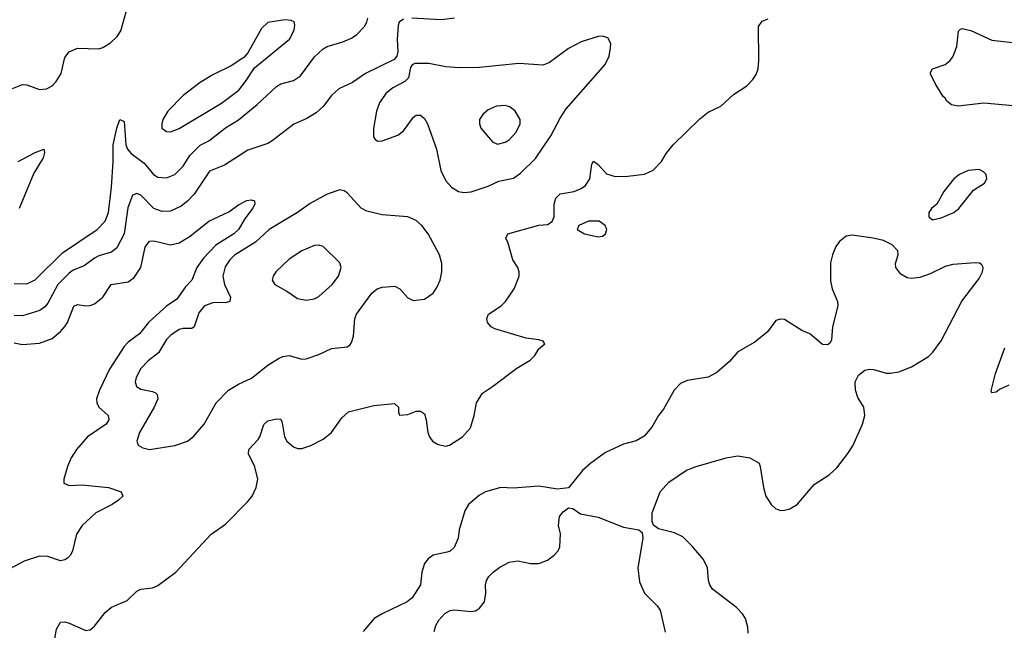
# Model space of a CAD drawing. Header units: inches. Extents: x 1550315 to 1685896, y 510706 to 640504.
# Tile 138 of 256: x 1616417 to 1621069, y 552015 to 554903. Entities that reach past the tile are written whole.
import ezdxf

# ---------------------------------------------------------------- set-up
doc = ezdxf.new("R2010")
doc.units = ezdxf.units.IN
doc.header["$MEASUREMENT"] = 0
doc.layers.add('B6515', color=7, linetype='Continuous')
doc.layers.add('B6525', color=7, linetype='Continuous')

msp = doc.modelspace()

# ---------------------------------------------------------------- linework, layer by layer
at = {"layer": 'B6515', "color": 5}
for points, elevation in [([(1616382.8, 554577.2), (1616430, 554595.3), (1616450, 554593.8), (1616510, 554572.2), (1616544.1, 554575.9), (1616570.5, 554589.5), (1616589.8, 554610.1), (1616612.4, 554647.6), (1616630, 554724), (1616650, 554750.3), (1616690, 554768), (1616790, 554765), (1616810, 554771.1), (1616846.5, 554793.5), (1616877, 554823), (1616895.4, 554850), (1616922.3, 554950)], 480), ([(1616390, 553654.2), (1616450, 553653), (1616490, 553672.9), (1616619.5, 553800.5), (1616782.9, 553910), (1616820.8, 553950), (1616835.7, 553990), (1616850.9, 554110), (1616859.1, 554230), (1616858.5, 554310), (1616875.1, 554390), (1616890, 554430.8), (1616910, 554421), (1616917.8, 554310), (1616926.5, 554290), (1616943.2, 554270), (1617004.2, 554224.2), (1617049.1, 554170), (1617070, 554157.2), (1617110, 554154.7), (1617150, 554170.2), (1617190, 554209.1), (1617220.3, 554259.7), (1617270, 554308.8), (1617310.7, 554329.3), (1617388.9, 554391.1), (1617450, 554429.5), (1617538.3, 554501.7), (1617630, 554587), (1617650, 554598.7), (1617710, 554615.6), (1617743.3, 554636.7), (1617810, 554726.2), (1617850, 554764.1), (1617870, 554775), (1617943, 554797), (1617985.2, 554814.8), (1618010, 554832.6), (1618045.3, 554870), (1618057.3, 554890), (1618062.2, 554910)], 460), ([(1618471, 554909), (1618410, 554902.3), (1618269.7, 554910.3)], 440), ([(1618230, 554905.5), (1618210, 554890.6), (1618205.1, 554874.9), (1618199.5, 554810), (1618202.7, 554750), (1618199, 554730), (1618186.3, 554713.7), (1618050, 554648), (1617990, 554605.5), (1617924.6, 554575.4), (1617890, 554544.2), (1617850, 554491.8), (1617817.3, 554462.7), (1617770, 554433.6), (1617711.4, 554408.6), (1617610, 554329.1), (1617590, 554317.3), (1617494.5, 554285.5), (1617384.9, 554215.1), (1617313.7, 554186.3), (1617241.8, 554078.2), (1617210, 554044.2), (1617179.2, 554020.8), (1617130, 553997.8), (1617090, 553994.7), (1617050, 554010.2), (1616990, 554072.7), (1616970, 554080.9), (1616950, 554073.4), (1616927.8, 554012.2), (1616911, 553890), (1616876.6, 553823.4), (1616850, 553802.9), (1616790, 553785.3), (1616770, 553775.1), (1616721.8, 553738.2), (1616670, 553718.3), (1616650, 553703.6), (1616596.6, 553650), (1616550, 553562), (1616535.6, 553544.4), (1616512.6, 553527.4), (1616430, 553502.3), (1616390, 553503.5)], 440), ([(1616568.2, 551890), (1616590, 552020.7), (1616610, 552054), (1616630, 552055.3), (1616650, 552048.7), (1616730, 552013.7), (1616750, 552016.9), (1616770, 552034), (1616821.2, 552098.8), (1616850, 552124.4), (1616924.7, 552155.3), (1616970, 552199.3), (1616989.9, 552210.1), (1617044, 552216), (1617070, 552227.3), (1617154.8, 552290), (1617321.6, 552470), (1617390, 552516.6), (1617495.4, 552624.6), (1617514.9, 552650), (1617534, 552690), (1617541.8, 552730), (1617528.2, 552788.2), (1617497.6, 552850), (1617499.5, 552870), (1617542.9, 552917.1), (1617551.2, 552930), (1617571.1, 552988.9), (1617590, 553004.9), (1617630, 553015.3), (1617650, 553013), (1617656.5, 552996.5), (1617667.3, 552930), (1617679.1, 552910), (1617710, 552882.8), (1617730, 552874.9), (1617750, 552874.9), (1617791.8, 552888.2), (1617850, 552918.4), (1617890, 552950.5), (1617939.5, 553020.5), (1617970, 553048.2), (1618090, 553078.4), (1618187.1, 553087.1), (1618206, 553070), (1618206.4, 553046.4), (1618212, 553032), (1618250, 553036), (1618290, 553050.8), (1618310.7, 553050.7), (1618330, 553038), (1618338, 553010), (1618344.9, 552950), (1618353.4, 552930), (1618366.8, 552910), (1618394.2, 552894.2), (1618430, 552885.5), (1618448, 552890), (1618509.2, 552930), (1618546.8, 552973.2), (1618564.5, 553030), (1618575.1, 553090), (1618602.9, 553137.1), (1618650, 553167.3), (1618765.6, 553254.4), (1618827.9, 553292.1), (1618850, 553314.8), (1618870, 553346), (1618897.2, 553370), (1618890, 553382), (1618869.1, 553389.1), (1618810, 553396.2), (1618661, 553441), (1618643.7, 553450), (1618627.3, 553470), (1618623.6, 553490), (1618632, 553510), (1618690.8, 553549.2), (1618711.6, 553570), (1618753.3, 553630), (1618776.3, 553690), (1618776.9, 553710), (1618769.7, 553730), (1618746.4, 553766.4), (1618725.4, 553845.4), (1618713.3, 553870), (1618722.7, 553890), (1618870, 553930.4), (1618910, 553934), (1618932.3, 553947.7), (1618942.7, 553970), (1618941.5, 554030), (1618950, 554058.4), (1618970, 554078.3), (1619036, 554090), (1619070, 554103.6), (1619090, 554118), (1619109.8, 554150), (1619120.5, 554219.5), (1619127.2, 554232.8), (1619150, 554217), (1619190, 554173.6), (1619230, 554160.9), (1619290, 554162.5), (1619368.2, 554171.8), (1619409.8, 554190.2), (1619448.4, 554231.6), (1619471.8, 554270), (1619504.5, 554310), (1619630, 554433.6), (1619670, 554464.7), (1619730, 554493.8), (1619790, 554549), (1619852.6, 554590), (1619881, 554619), (1619896.2, 554643.8), (1619905.3, 554670), (1619908.7, 554710), (1619907.1, 554870), (1619923.9, 554896.1), (1619953.5, 554906.5)], 420), ([(1616410, 554231.7), (1616490, 554274), (1616530.8, 554290), (1616534.4, 554274.4), (1616528.4, 554250), (1616483.7, 554176.3), (1616414.4, 554010)], 460), ([(1616390, 553373.7), (1616430, 553367.2), (1616510, 553373.2), (1616570, 553395), (1616610, 553427.5), (1616630, 553451.1), (1616642, 553470), (1616672.8, 553547.2), (1616690, 553555.4), (1616730, 553548.9), (1616749.2, 553550.8), (1616770, 553559.4), (1616809.8, 553590), (1616849.3, 553650.7), (1616930, 553662.8), (1616957.4, 553682.6), (1616989.3, 553730), (1617010, 553827.3), (1617030, 553854.9), (1617050, 553856.1), (1617130, 553838.2), (1617170, 553847.8), (1617221.6, 553878.4), (1617310, 553950.2), (1617405.6, 553994.4), (1617450, 554026.7), (1617490, 554048.2), (1617510.4, 554050.4), (1617526, 554046), (1617527.7, 554030), (1617517.4, 554010), (1617480, 553960), (1617450.9, 553910), (1617429.1, 553890), (1617344.3, 553835.7), (1617284.7, 553775.3), (1617253.1, 553730), (1617230.2, 553670), (1617200.5, 553639.5), (1617159, 553581), (1617110, 553547.1), (1617046.1, 553490), (1617024.8, 553470), (1616983.5, 553416.4), (1616930, 553377.2), (1616910, 553356.8), (1616841.5, 553250), (1616793.3, 553150), (1616780.4, 553110), (1616781.6, 553090), (1616791, 553070), (1616834.4, 553030), (1616838.4, 553010), (1616824.9, 552990), (1616736.5, 552930), (1616684.9, 552870), (1616659.7, 552830), (1616642.2, 552790), (1616624.7, 552730), (1616625.3, 552710), (1616650, 552699.6), (1616710, 552702.5), (1616836, 552690), (1616896, 552670), (1616904, 552650), (1616884.4, 552630), (1616854, 552610), (1616776, 552570), (1616711.4, 552510), (1616685.2, 552470), (1616665.8, 552390), (1616656.5, 552370), (1616643.4, 552356.6), (1616630, 552348.2), (1616610, 552343.5), (1616550, 552363.5), (1616510, 552364.8), (1616437.5, 552342.5), (1616347, 552293)], 420), ([(1620000, 553483), (1619990, 553479.3), (1619950, 553426), (1619890, 553377.4), (1619810, 553331.1), (1619770, 553286.6), (1619710, 553234.5), (1619670, 553212.1), (1619570, 553196.4), (1619538.5, 553181.5), (1619508.5, 553150), (1619459.1, 553060.9), (1619434.6, 553030), (1619403.7, 552976.3), (1619366.8, 552933.2), (1619330, 552911.3), (1619270, 552895.8), (1619184.1, 552855.9), (1619114.9, 552805.1), (1619075.5, 552770), (1619010, 552689.3), (1618957.5, 552682.5), (1618870, 552696.9), (1618750, 552687.6), (1618690, 552689.6), (1618618, 552670), (1618590, 552654.5), (1618537.3, 552610), (1618519.9, 552580.1), (1618493.4, 552490), (1618488.8, 552450), (1618470, 552407), (1618450, 552389.6), (1618436.2, 552383.8), (1618370, 552369.5), (1618347.3, 552352.7), (1618328.9, 552331.1), (1618316.4, 552290), (1618310.5, 552230), (1618271.3, 552168.7), (1618247.3, 552150), (1618130, 552093.5), (1618091.7, 552070), (1618039.6, 552010)], 420), ([(1619858, 552002), (1619857.3, 552030), (1619845.3, 552070), (1619832.4, 552092.4), (1619803.5, 552123.5), (1619689.5, 552210), (1619677, 552230), (1619671.6, 552250), (1619666.3, 552310), (1619646.9, 552350), (1619593.5, 552413.5), (1619550, 552456.8), (1619510, 552475.4), (1619435.1, 552495.1), (1619412, 552512), (1619405.2, 552530), (1619405.1, 552570), (1619442, 552670), (1619483.9, 552716.1), (1619567.1, 552772.9), (1619612.7, 552790), (1619755.3, 552830), (1619810, 552839.5), (1619866, 552830), (1619910, 552804.9), (1619915.8, 552790), (1619930.2, 552690.2), (1619941.7, 552650), (1619967, 552610), (1619989.3, 552589.3), (1620000, 552585.5)], 420), ([(1618374.5, 552010), (1618382.7, 552037.3), (1618397.2, 552062.8), (1618425.7, 552094.3), (1618450, 552108.9), (1618470, 552111.6), (1618550, 552103.1), (1618570, 552107.4), (1618590, 552119.5), (1618612.6, 552150), (1618618.9, 552190), (1618617.6, 552230), (1618622.9, 552250), (1618634, 552270), (1618653.6, 552290), (1618685.7, 552314.3), (1618730, 552337.8), (1618770, 552344), (1618830, 552330.4), (1618870, 552330.4), (1618910, 552347), (1618942, 552370), (1618960.7, 552390), (1618969.5, 552410), (1618971.6, 552471.6), (1618962.7, 552510), (1618967.3, 552552.7), (1618984.1, 552575.9), (1619010, 552594.8), (1619030, 552591), (1619066.2, 552566.2), (1619150, 552550.3), (1619270, 552503.1), (1619342, 552490), (1619357.3, 552477.3), (1619360.5, 552450), (1619337.7, 552310), (1619344.5, 552244.5), (1619368.5, 552190), (1619428, 552130), (1619442, 552110), (1619466.1, 552006.1)], 420)]:
    msp.add_lwpolyline(points, dxfattribs=dict(at, elevation=elevation))
for points, elevation in [([(1617670, 554902), (1617590, 554889.5), (1617558.9, 554861.1), (1617494.7, 554745.3), (1617476, 554724), (1617415.8, 554684.2), (1617330, 554642), (1617270, 554605.1), (1617190, 554544.4), (1617116.5, 554470), (1617092.7, 554430), (1617087.9, 554410), (1617089.2, 554389.2), (1617110, 554374), (1617130, 554371.8), (1617170, 554387.9), (1617370, 554507.5), (1617452.1, 554570), (1617484.4, 554610), (1617525.9, 554674.1), (1617691.8, 554810), (1617713.2, 554853.2), (1617717.2, 554877.2), (1617712.9, 554892.9), (1617699.3, 554899.3)], 480), ([(1619170, 554825.1), (1619150, 554823.5), (1619070, 554798.2), (1619010, 554766.2), (1618920.7, 554699.3), (1618890, 554687.7), (1618775.3, 554695.3), (1618590, 554676.5), (1618494.7, 554674.7), (1618430, 554679.8), (1618350, 554695.6), (1618284, 554696), (1618270.7, 554689.3), (1618263.5, 554676.5), (1618253.1, 554626.9), (1618236.3, 554610), (1618180.4, 554579.6), (1618146.4, 554553.6), (1618116.5, 554510), (1618102.6, 554470), (1618087.8, 554387.8), (1618088.7, 554348.7), (1618095.9, 554335.9), (1618108.4, 554328.4), (1618130, 554330.4), (1618202.9, 554357.1), (1618230, 554377.1), (1618278, 554442), (1618290, 554450.7), (1618310, 554450.6), (1618330, 554435.5), (1618343.7, 554410), (1618386.7, 554290), (1618405.8, 554190), (1618430, 554140.3), (1618457.4, 554110), (1618490, 554090.2), (1618514.7, 554085.3), (1618550, 554089.2), (1618630, 554115.8), (1618681, 554139), (1618750, 554153.6), (1618783.3, 554176.7), (1618853.3, 554246.7), (1618926.6, 554353.4), (1618970, 554437), (1618998.8, 554481.2), (1619182.6, 554690), (1619201.1, 554730), (1619208.3, 554770), (1619209.6, 554790), (1619196, 554816)], 440), ([(1618710, 554496.3), (1618670, 554492.8), (1618630, 554475.6), (1618605.1, 554454.9), (1618589, 554431), (1618588.5, 554410), (1618595.5, 554390), (1618650, 554324.9), (1618674.6, 554314.6), (1618710, 554323.2), (1618730, 554334.9), (1618763, 554370), (1618781.6, 554410), (1618782, 554430), (1618758, 554470), (1618733.2, 554490)], 460), ([(1617930, 554097.4), (1617870, 554077.4), (1617790, 554033.3), (1617729.6, 553990.4), (1617596.1, 553910), (1617531.4, 553850), (1617431.5, 553788.5), (1617410, 553767.6), (1617387, 553733), (1617375.9, 553690), (1617385, 553650), (1617413.6, 553590), (1617410.4, 553570), (1617394.4, 553565.6), (1617330, 553563.7), (1617290, 553548.7), (1617263.8, 553516.2), (1617241.5, 553450), (1617230, 553442.6), (1617190, 553442), (1617170, 553437), (1617130.2, 553410), (1617110, 553389.7), (1617072.2, 553327.8), (1617023.2, 553290), (1616990, 553253.7), (1616966.5, 553210), (1616962.6, 553190), (1616968.2, 553168.2), (1616990, 553154.9), (1617044.5, 553144.5), (1617057.8, 553137.8), (1617066.7, 553130), (1617069.1, 553110), (1617052.3, 553070), (1616982.8, 552950), (1616970.3, 552910), (1616977.1, 552890), (1616998, 552878), (1617030, 552870.3), (1617150, 552889.1), (1617209.3, 552910), (1617236.9, 552930), (1617287.8, 552990), (1617345.4, 553090), (1617404, 553150), (1617450, 553179.7), (1617512.8, 553207.2), (1617590, 553269.1), (1617639, 553301), (1617659.3, 553310), (1617690, 553315), (1617750, 553297.3), (1617770, 553298.6), (1617830, 553318.8), (1617890, 553348), (1617963.9, 553356.1), (1617976.3, 553363.7), (1617984.7, 553375.3), (1617993.7, 553406.3), (1618000.4, 553490), (1618008.4, 553510), (1618081.1, 553610), (1618105.1, 553630), (1618130, 553638.3), (1618190, 553642), (1618212.7, 553630), (1618250, 553587.7), (1618275.1, 553575.1), (1618330, 553581.5), (1618370, 553608.9), (1618390, 553639.3), (1618402.7, 553670), (1618410.9, 553710), (1618411.1, 553750), (1618400.4, 553790), (1618347, 553890), (1618317.4, 553930), (1618290, 553952.9), (1618250, 553970.6), (1618130, 553979.1), (1618057.7, 553997.7), (1618030, 554011.5), (1617963.7, 554083.7), (1617950, 554093.6)], 440), ([(1619154, 553950), (1619104.7, 553950), (1619058, 553930), (1619051.3, 553910), (1619086, 553890), (1619150, 553875.5), (1619170, 553879.1), (1619185.2, 553890), (1619191.5, 553910), (1619183.7, 553930)], 420), ([(1617830, 553836.3), (1617810, 553835.1), (1617750.5, 553810), (1617690.4, 553770), (1617627, 553710), (1617614.4, 553690), (1617610.4, 553670), (1617622, 553650), (1617679.3, 553619.3), (1617730, 553584.4), (1617770, 553576.4), (1617810, 553583.1), (1617830, 553594), (1617893.5, 553650), (1617922.6, 553690), (1617936.3, 553730), (1617930, 553752.3), (1617850, 553829.6)], 460)]:
    msp.add_lwpolyline(points, close=True, dxfattribs=dict(at, elevation=elevation))
at = {"layer": 'B6525', "color": 5}
for points, elevation in [([(1621110, 554494.7), (1620971.5, 554508.5), (1620850, 554493.9), (1620819.1, 554499.1), (1620797, 554517), (1620790, 554531.3), (1620779.3, 554539.3), (1620741.4, 554601.4), (1620718, 554650), (1620728.7, 554670), (1620790, 554691.3), (1620813.3, 554710), (1620827.4, 554730), (1620843.6, 554776.4), (1620852.5, 554847.5), (1620862.4, 554857.6), (1620870, 554860.3), (1620910, 554851), (1621010, 554805.8), (1621150, 554790.3)], 380), ([(1620000, 552585.5), (1620010, 552582), (1620030, 552582.6), (1620056, 552590), (1620089.6, 552610), (1620170, 552704.4), (1620240.9, 552750), (1620276.8, 552783.2), (1620330, 552850.4), (1620352.3, 552887.7), (1620398.3, 552990), (1620409.7, 553030), (1620404.2, 553070), (1620376.3, 553116.3), (1620365.3, 553150), (1620364.8, 553190), (1620379.3, 553220.7), (1620410, 553244.9), (1620430, 553250.4), (1620450, 553248.8), (1620511.3, 553231.3), (1620530.2, 553230.2), (1620570, 553237.5), (1620630, 553260.6), (1620710, 553310.2), (1620730.4, 553329.6), (1620770, 553383.2), (1620868.5, 553571.5), (1620950, 553679.1), (1620965.6, 553710), (1620969.4, 553730), (1620962.5, 553742.5), (1620951.2, 553751.2), (1620932.7, 553752.7), (1620824.9, 553744.9), (1620790, 553735.8), (1620719, 553701), (1620670, 553683.1), (1620630, 553678.2), (1620610, 553681.5), (1620579, 553699), (1620556.2, 553730), (1620554.5, 553750), (1620566.6, 553790), (1620566, 553810), (1620538.3, 553838.3), (1620498, 553858), (1620449.8, 553869.8), (1620350, 553884), (1620320.8, 553879.2), (1620290, 553853.6), (1620272.9, 553830), (1620256.5, 553790), (1620247.8, 553752.2), (1620247, 553667), (1620255.8, 553630), (1620280.3, 553570), (1620282, 553550), (1620256.4, 553450), (1620252, 553388), (1620245.8, 553374.2), (1620234.9, 553365.1), (1620210, 553367), (1620150, 553416.2), (1620112.8, 553432.8), (1620030, 553485.2), (1620010, 553486.6), (1620000, 553483)], 420), ([(1621090, 553173.6), (1621046, 553154), (1621030, 553140.9), (1621010, 553138), (1621007, 553147), (1621026.5, 553230), (1621070.8, 553350)], 380)]:
    msp.add_lwpolyline(points, dxfattribs=dict(at, elevation=elevation))
at = {"layer": 'B6525', "color": 5, "elevation": 420}
msp.add_lwpolyline([(1620950, 554193.3), (1620898, 554190), (1620856.3, 554170), (1620830, 554149.5), (1620783, 554090), (1620750.6, 554029.4), (1620724.7, 554010), (1620711.3, 553990), (1620711.3, 553970), (1620730, 553956), (1620770, 553965.3), (1620830, 553990.3), (1620853.5, 554010), (1620923.5, 554096.5), (1620974.5, 554130), (1620986.6, 554150), (1620982.7, 554170), (1620970, 554182.7)], close=True, dxfattribs=at)

doc.saveas('drawing.dxf')
